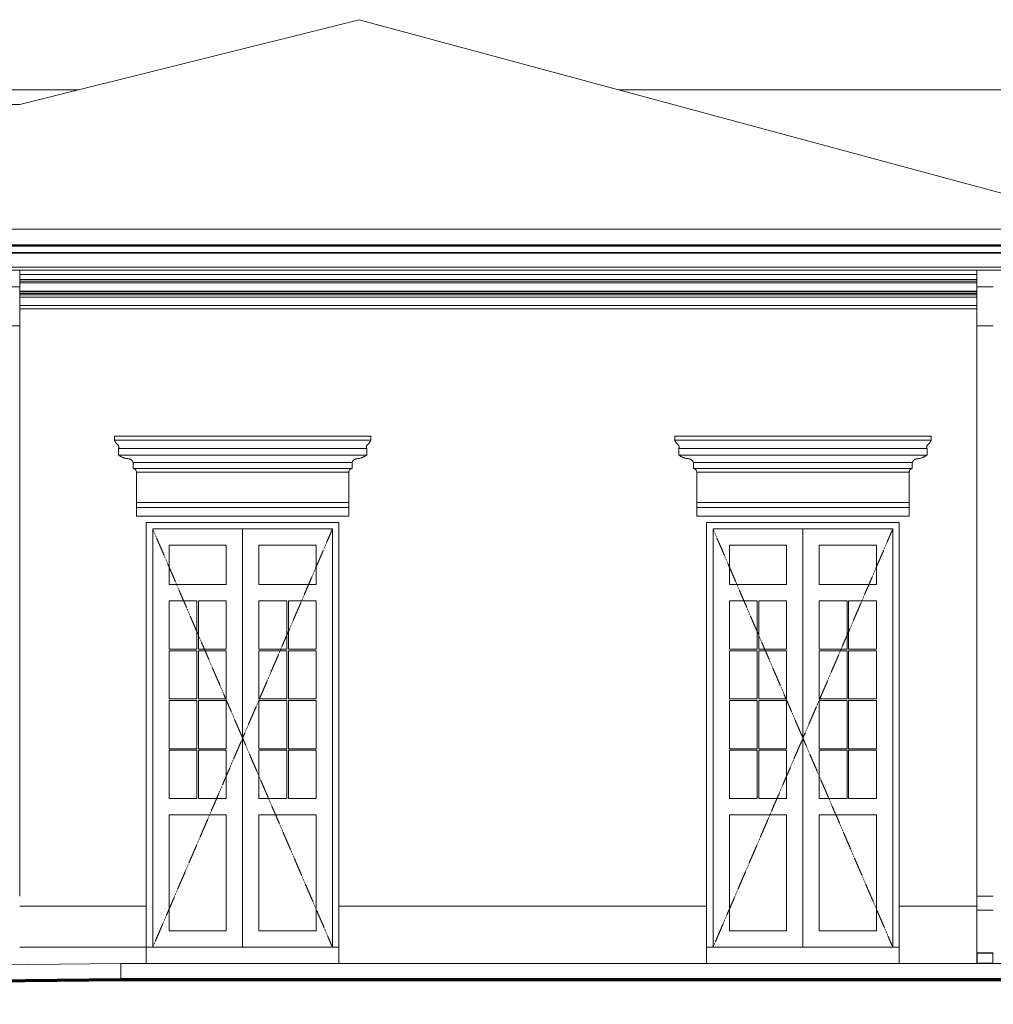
# Model space of a CAD drawing. Header units: millimetres. Extents: x -32192 to 36727, y -1740 to 8822.
# Tile 3 of 23: x -4046 to 1914, y 680 to 6708. Entities that reach past the tile are written whole.
import ezdxf

# ---------------------------------------------------------------- set-up
doc = ezdxf.new("R2010")
doc.units = ezdxf.units.MM
doc.linetypes.add('_Tracejado pequeno', pattern=[2.25, 1.5, -0.75])
for name, color, linetype, lineweight in [('A-DOOR', 31, 'Continuous', 18), ('A-DOOR-HDLN', 31, '_Tracejado pequeno', 18), ('A-FLOR', 192, 'Continuous', 18), ('A-GENM', 13, 'Continuous', 18), ('A-ROOF', 132, 'Continuous', 18), ('A-ROOF-OTLN', 132, 'Continuous', 18), ('A-WALL', 113, 'Continuous', 18)]:
    doc.layers.add(name, color=color, linetype=linetype, lineweight=lineweight)

# ---------------------------------------------------------------- blocks, each defined once
blk = doc.blocks.new('Door_CV_Sem Chanfre - Door_CV_Sem Chanfre-4335708-ELEVAÇÃO 1 - FACHADA DE IMPLANTAÇÃO')
at = {"layer": 'A-DOOR'}
for p, q in [((-9051.1, 1030), (-9051.1, 3590)), ((-9051.1, 3590), (-7951.1, 3590)), ((-8501.1, 3590), (-8501.1, 1030)), ((-8501.1, 1030), (-8501.1, 3590)), ((-7951.1, 3590), (-7951.1, 1030)), ((-8951.1, 3250), (-8951.1, 3490)), ((-8951.1, 3490), (-8601.1, 3490)), ((-8601.1, 3490), (-8601.1, 3250)), ((-8401.1, 3490), (-8051.1, 3490)), ((-8401.1, 3250), (-8401.1, 3490)), ((-8051.1, 3490), (-8051.1, 3250)), ((-8601.1, 3250), (-8951.1, 3250)), ((-8051.1, 3250), (-8401.1, 3250)), ((-8951.1, 2855), (-8951.1, 3150)), ((-8951.1, 3150), (-8781.1, 3150)), ((-8781.1, 3150), (-8781.1, 2855)), ((-8771.1, 3150), (-8601.1, 3150)), ((-8771.1, 2855), (-8771.1, 3150)), ((-8601.1, 3150), (-8601.1, 2855)), ((-8401.1, 2855), (-8401.1, 3150)), ((-8401.1, 3150), (-8231.1, 3150)), ((-8231.1, 3150), (-8231.1, 2855)), ((-8221.1, 3150), (-8051.1, 3150)), ((-8221.1, 2855), (-8221.1, 3150)), ((-8051.1, 3150), (-8051.1, 2855)), ((-8781.1, 2855), (-8951.1, 2855)), ((-8951.1, 2550), (-8951.1, 2845)), ((-8951.1, 2845), (-8781.1, 2845)), ((-8781.1, 2845), (-8781.1, 2550)), ((-8601.1, 2855), (-8771.1, 2855)), ((-8771.1, 2845), (-8601.1, 2845)), ((-8771.1, 2550), (-8771.1, 2845)), ((-8601.1, 2845), (-8601.1, 2550)), ((-8231.1, 2855), (-8401.1, 2855)), ((-8401.1, 2550), (-8401.1, 2845)), ((-8401.1, 2845), (-8231.1, 2845)), ((-8231.1, 2845), (-8231.1, 2550)), ((-8051.1, 2855), (-8221.1, 2855)), ((-8221.1, 2845), (-8051.1, 2845)), ((-8221.1, 2550), (-8221.1, 2845)), ((-8051.1, 2845), (-8051.1, 2550)), ((-8781.1, 2550), (-8951.1, 2550)), ((-8951.1, 2245), (-8951.1, 2540)), ((-8951.1, 2540), (-8781.1, 2540)), ((-8781.1, 2540), (-8781.1, 2245)), ((-8601.1, 2550), (-8771.1, 2550)), ((-8771.1, 2540), (-8601.1, 2540)), ((-8771.1, 2245), (-8771.1, 2540)), ((-8601.1, 2540), (-8601.1, 2245)), ((-8231.1, 2550), (-8401.1, 2550)), ((-8401.1, 2245), (-8401.1, 2540)), ((-8401.1, 2540), (-8231.1, 2540)), ((-8231.1, 2540), (-8231.1, 2245)), ((-8051.1, 2550), (-8221.1, 2550)), ((-8221.1, 2540), (-8051.1, 2540)), ((-8221.1, 2245), (-8221.1, 2540)), ((-8051.1, 2540), (-8051.1, 2245)), ((-8781.1, 2245), (-8951.1, 2245)), ((-8951.1, 1940), (-8951.1, 2235)), ((-8951.1, 2235), (-8781.1, 2235)), ((-8781.1, 2235), (-8781.1, 1940)), ((-8601.1, 2245), (-8771.1, 2245)), ((-8771.1, 2235), (-8601.1, 2235)), ((-8771.1, 1940), (-8771.1, 2235)), ((-8601.1, 2235), (-8601.1, 1940)), ((-8231.1, 2245), (-8401.1, 2245)), ((-8401.1, 1940), (-8401.1, 2235)), ((-8401.1, 2235), (-8231.1, 2235)), ((-8231.1, 2235), (-8231.1, 1940)), ((-8051.1, 2245), (-8221.1, 2245)), ((-8221.1, 2235), (-8051.1, 2235)), ((-8221.1, 1940), (-8221.1, 2235)), ((-8051.1, 2235), (-8051.1, 1940)), ((-8781.1, 1940), (-8951.1, 1940)), ((-8601.1, 1940), (-8771.1, 1940)), ((-8231.1, 1940), (-8401.1, 1940)), ((-8051.1, 1940), (-8221.1, 1940)), ((-8951.1, 1130), (-8951.1, 1840)), ((-8951.1, 1840), (-8601.1, 1840)), ((-8601.1, 1840), (-8601.1, 1130)), ((-8401.1, 1130), (-8401.1, 1840)), ((-8401.1, 1840), (-8051.1, 1840)), ((-8051.1, 1840), (-8051.1, 1130)), ((-8601.1, 1130), (-8951.1, 1130)), ((-8051.1, 1130), (-8401.1, 1130))]:
    blk.add_line(p, q, dxfattribs=at)
at = {"layer": 'A-DOOR-HDLN'}
for p, q in [((-9051.1, 3590), (-8501.1, 2310)), ((-8501.1, 2310), (-7951.1, 3590)), ((-8501.1, 2310), (-9051.1, 1030)), ((-7951.1, 1030), (-8501.1, 2310))]:
    blk.add_line(p, q, dxfattribs=at)
blk = doc.blocks.new('ornamento esquadrias - ornamento esquadrias-V1-ELEVAÇÃO 1 - FACHADA DE IMPLANTAÇÃO')
at = {"layer": 'A-GENM'}
for p, q in [((1533.6, 4158), (-35.8, 4158)), ((-35.8, 4158), (-35.8, 4133)), ((1533.6, 4133), (-35.8, 4133)), ((-35.8, 4133), (1533.6, 4133)), ((1533.6, 4133), (1533.6, 4158)), ((-10.8, 4083), (1508.6, 4083)), ((1508.6, 4083), (-10.8, 4083)), ((-10.8, 4083), (-10.8, 4043)), ((1508.6, 4043), (-10.8, 4043)), ((-10.8, 4043), (1508.6, 4043)), ((1508.6, 4043), (1508.6, 4083)), ((79.2, 3996.3), (1418.6, 3996.3)), ((1418.6, 3996.3), (79.2, 3996.3)), ((79.2, 3996.3), (79.2, 3961.3)), ((1418.6, 3961.3), (1418.6, 3996.3)), ((1418.6, 3961.3), (79.2, 3961.3)), ((79.2, 3961.3), (1418.6, 3961.3)), ((1398.9, 3938), (98.9, 3938)), ((98.9, 3938), (98.9, 3752.1)), ((98.9, 3938), (1398.9, 3938)), ((1398.9, 3752.1), (1398.9, 3938)), ((1398.9, 3752.1), (98.9, 3752.1)), ((98.9, 3752.1), (1398.9, 3752.1)), ((98.9, 3722.1), (98.9, 3752.1)), ((1398.9, 3752.1), (1398.9, 3722.1)), ((98.9, 3722.1), (1398.9, 3722.1)), ((98.9, 3669.1), (98.9, 3722.1)), ((98.9, 3722.1), (1398.9, 3722.1)), ((1398.9, 3722.1), (1398.9, 3669.1)), ((1398.9, 3669.1), (98.9, 3669.1))]:
    blk.add_line(p, q, dxfattribs=at)
for points, knots in [([(-17.2, 4106.4), (-18.8, 4108), (-21, 4110.4), (-23.8, 4113.7), (-25.5, 4115.8), (-26.7, 4117.5), (-28, 4119.2), (-29.1, 4120.9), (-30.1, 4122.5), (-31.1, 4124.1), (-32.1, 4125.7), (-33, 4127.4), (-34, 4129.3), (-34.8, 4130.8), (-35.3, 4132), (-35.7, 4132.7), (-35.8, 4133), (-35.8, 4133)], [0, 0, 0, 0, 0.142857, 0.214286, 0.285714, 0.321429, 0.357143, 0.428571, 0.464286, 0.5, 0.571429, 0.625, 0.678571, 0.785714, 0.839286, 0.892857, 1, 1, 1, 1]), ([(-10.8, 4083), (-10.8, 4083), (-10.6, 4083.4), (-9.8, 4084.9), (-9, 4087.3), (-8.5, 4090.7), (-8.7, 4094.1), (-9.4, 4096.6), (-9.9, 4098.1), (-10.6, 4099.5), (-11.4, 4101), (-12.4, 4102.3), (-14, 4104.2), (-15.7, 4105.6), (-17.2, 4106.4)], [0, 0, 0, 0, 0.125, 0.25, 0.375, 0.5, 0.625, 0.6875, 0.71875, 0.75, 0.8125, 0.84375, 0.875, 1, 1, 1, 1]), ([(1515, 4106.4), (1514.2, 4106), (1512.8, 4105), (1511, 4103.3), (1509.6, 4101.7), (1508.7, 4100.3), (1508, 4098.8), (1507.2, 4097), (1506.5, 4094.1), (1506.2, 4089.3), (1507.4, 4085.4), (1508.4, 4083.4), (1508.6, 4083), (1508.6, 4083)], [0, 0, 0, 0, 0.0625, 0.125, 0.1875, 0.21875, 0.25, 0.3125, 0.375, 0.5, 0.75, 0.875, 1, 1, 1, 1]), ([(1533.6, 4133), (1533.6, 4133), (1533.4, 4132.6), (1532.7, 4131.1), (1532, 4129.7), (1531.1, 4128), (1530, 4125.9), (1528.9, 4124.1), (1527.9, 4122.5), (1526.6, 4120.5), (1525.2, 4118.5), (1523.8, 4116.6), (1522.9, 4115.3), (1521.6, 4113.7), (1520, 4111.8), (1517.9, 4109.4), (1516.1, 4107.6), (1515, 4106.4)], [0, 0, 0, 0, 0.142857, 0.214286, 0.285714, 0.357143, 0.428571, 0.5, 0.535714, 0.571429, 0.678571, 0.705357, 0.732143, 0.785714, 0.839286, 0.892857, 1, 1, 1, 1]), ([(-10.8, 4043), (-9.1, 4041.7), (-5.6, 4039.1), (-0.9, 4036.1), (3.2, 4033.7), (7.4, 4031.5), (11.8, 4029.4), (16.3, 4027.5), (20.9, 4025.7), (29.2, 4023.1), (36.5, 4021.5), (41.5, 4020.8)], [-1, -1, -1, -1, -0.875, -0.75, -0.6875, -0.625, -0.5, -0.4375, -0.375, -0.25, 0, 0, 0, 0]), ([(1456.3, 4020.8), (1461.3, 4021.5), (1468.6, 4023.1), (1476.9, 4025.7), (1481.5, 4027.5), (1484.9, 4028.9), (1488.2, 4030.4), (1491.5, 4032), (1494.6, 4033.7), (1498.7, 4036.1), (1503.4, 4039.1), (1506.9, 4041.7), (1508.6, 4043)], [-1, -1, -1, -1, -0.75, -0.625, -0.5625, -0.5, -0.4375, -0.375, -0.3125, -0.25, -0.125, 0, 0, 0, 0]), ([(41.5, 4020.8), (44.2, 4021), (48.2, 4020.8), (53.5, 4019.7), (56.7, 4018.7), (59.2, 4017.7), (61, 4016.8), (62.7, 4015.9), (64.4, 4014.9), (66.1, 4013.7), (67.7, 4012.5), (69.2, 4011.2), (70.6, 4009.8), (72, 4008.4), (73.7, 4006.3), (76.5, 4002.5), (78.3, 3998.9), (79.2, 3996.3)], [-1, -1, -1, -1, -0.833333, -0.75, -0.666667, -0.625, -0.583333, -0.541667, -0.5, -0.458333, -0.416667, -0.375, -0.333333, -0.291667, -0.25, -0.166667, 0, 0, 0, 0]), ([(1418.6, 3996.3), (1419.5, 3998.9), (1421.3, 4002.5), (1424.4, 4006.9), (1426.7, 4009.4), (1428.6, 4011.2), (1430.1, 4012.5), (1431.7, 4013.7), (1433.3, 4014.9), (1435, 4015.9), (1436.8, 4016.9), (1438.6, 4017.7), (1440.5, 4018.5), (1442.3, 4019.1), (1444.9, 4019.9), (1449.5, 4020.8), (1453.6, 4021), (1456.3, 4020.8)], [-1, -1, -1, -1, -0.833333, -0.75, -0.666667, -0.625, -0.583333, -0.541667, -0.5, -0.458333, -0.416667, -0.375, -0.333333, -0.291667, -0.25, -0.166667, 0, 0, 0, 0]), ([(79.2, 3961.3), (80.1, 3961.1), (81.4, 3960.7), (83.2, 3960.1), (84.4, 3959.5), (85.6, 3958.9), (86.8, 3958.3), (87.9, 3957.6), (88.8, 3956.9), (89.5, 3956.4), (90.2, 3955.8), (91, 3955.1), (91.9, 3954.1), (92.8, 3953.1), (93.7, 3952.1), (94.4, 3951), (95.2, 3949.9), (95.9, 3948.7), (96.5, 3947.5), (97.2, 3945.8), (98.3, 3942.7), (98.8, 3939.9), (98.9, 3938)], [-1, -1, -1, -1, -0.916667, -0.875, -0.833333, -0.791667, -0.75, -0.708333, -0.666667, -0.645833, -0.625, -0.583333, -0.541667, -0.5, -0.458333, -0.416667, -0.375, -0.333333, -0.291667, -0.25, -0.166667, 0, 0, 0, 0]), ([(1398.9, 3938), (1399, 3939.9), (1399.5, 3942.7), (1400.7, 3946.2), (1401.7, 3948.3), (1402.6, 3949.9), (1403.3, 3951), (1404.1, 3952.1), (1405, 3953.1), (1405.9, 3954.1), (1406.8, 3955.1), (1407.8, 3955.9), (1408.8, 3956.8), (1409.9, 3957.6), (1411, 3958.3), (1412.2, 3958.9), (1413.4, 3959.5), (1414.6, 3960.1), (1416.3, 3960.7), (1417.7, 3961.1), (1418.6, 3961.3)], [-1, -1, -1, -1, -0.833333, -0.75, -0.666667, -0.625, -0.583333, -0.541667, -0.5, -0.458333, -0.416667, -0.375, -0.333333, -0.291667, -0.25, -0.208333, -0.166667, -0.125, -0.083333, 0, 0, 0, 0])]:
    blk.add_open_spline(points, degree=3, knots=knots, dxfattribs=at)
blk = doc.blocks.new('Generic Models 1 - Generic Models 24-4258923-ELEVAÇÃO 1 - FACHADA DE IMPLANTAÇÃO')
at = {"layer": 'A-GENM'}
for p, q in [((-4045.6, 5072.3), (-4045.6, 5173.8)), ((1814.4, 5072.3), (1814.4, 5173.8)), ((-4145.6, 5072.3), (-4045.6, 5072.3)), ((-4045.6, 5072.3), (-4045.6, 4832.9)), ((1814.4, 5072.3), (1914.4, 5072.3)), ((1814.4, 4832.9), (1814.4, 5072.3)), ((-4145.6, 4832.9), (-4045.6, 4832.9)), ((-4045.6, 4832.9), (-4045.6, 1341.9)), ((1814.4, 4832.9), (1914.4, 4832.9)), ((1814.4, 1341.9), (1814.4, 4832.9)), ((1814.4, 1341.9), (1914.4, 1341.9)), ((1814.4, 1256.9), (1814.4, 1341.9)), ((1814.4, 1256.9), (1914.4, 1256.9)), ((1814.4, 995), (1814.4, 1256.9)), ((1914.4, 995), (1814.4, 995)), ((1814.4, 995), (1814.4, 930)), ((1816.4, 932), (1816.4, 993)), ((1816.4, 993), (1912.4, 993)), ((1912.4, 993), (1912.4, 932)), ((1912.4, 932), (1816.4, 932))]:
    blk.add_line(p, q, dxfattribs=at)
blk = doc.blocks.new('ORNAMENTO SUPERIOR - ORNAMENTO SUPERIOR-4323885-ELEVAÇÃO 1 - FACHADA DE IMPLANTAÇÃO')
at = {"layer": 'A-GENM'}
for p, q in [((-30071.1, 5328.7), (3632.7, 5328.7)), ((-4045.6, 5147.5), (1814.4, 5147.5)), ((1814.4, 5116.7), (-4045.6, 5116.7)), ((1814.4, 5106.7), (-4045.6, 5106.7)), ((1814.4, 5096.7), (-4045.6, 5096.7)), ((1814.4, 5046.7), (-4045.6, 5046.7)), ((-4045.6, 5041.7), (1814.4, 5041.7)), ((-4045.6, 5031.7), (1814.4, 5031.7)), ((1814.4, 5023.7), (-4045.6, 5023.7)), ((1814.4, 5008.7), (-4045.6, 5008.7)), ((1814.4, 4958.7), (-4045.6, 4958.7)), ((1814.4, 4938.7), (-4045.6, 4938.7))]:
    blk.add_line(p, q, dxfattribs=at)
blk = doc.blocks.new('Embasamento - Embasamento-4325691-ELEVAÇÃO 1 - FACHADA DE IMPLANTAÇÃO')
at = {"layer": 'A-GENM'}
for p, q in [((-4045.6, 1280), (-3271.1, 1280)), ((-3271.1, 1280), (-3271.1, 1030)), ((-2091.1, 930), (-2091.1, 1280)), ((-2091.1, 1280), (158.9, 1280)), ((158.9, 1280), (158.9, 930)), ((1338.9, 930), (1338.9, 1280)), ((1338.9, 1280), (1814.4, 1280)), ((-4045.6, 1030), (-3271.1, 1030)), ((-3271.1, 1030), (-3271.1, 930))]:
    blk.add_line(p, q, dxfattribs=at)

msp = doc.modelspace()

# ---------------------------------------------------------------- linework, layer by layer
at = {"layer": 'A-FLOR'}
for p, q in [((-16225.8, 780), (-3426, 930)), ((-3426, 930), (4726.7, 930)), ((-3426, 930), (-3426, 830))]:
    msp.add_line(p, q, dxfattribs=at)
at = {"layer": 'A-FLOR', "lineweight": 70}
for p, q in [((-3426, 830), (-16225.8, 680)), ((5164.4, 830), (-3426, 830))]:
    msp.add_line(p, q, dxfattribs=at)
at = {"layer": 'A-ROOF'}
for p, q in [((-4043.8, 6189.1), (-1968, 6708.1)), ((2172.9, 5590), (-1968, 6708.1)), ((-4043.8, 6189.1), (-16110.5, 6189.1)), ((-30500.8, 5425.2), (2089.7, 5425.2))]:
    msp.add_line(p, q, dxfattribs=at)
at = {"layer": 'A-ROOF-OTLN'}
for p, q in [((2089.7, 5322.2), (-30722.8, 5322.2)), ((2089.7, 5322.6), (-30717.8, 5322.6)), ((2089.7, 5322.7), (-30507.2, 5322.7)), ((2089.7, 5282.5), (-30719.3, 5282.5)), ((2089.7, 5279), (-30699.8, 5279)), ((-30614.2, 5193.5), (2089.7, 5193.5)), ((2089.7, 5173.8), (-30610.7, 5173.8))]:
    msp.add_line(p, q, dxfattribs=at)
at = {"layer": 'A-WALL'}
for p, q in [((-3682.7, 6279.4), (-6786, 6279.4)), ((3093.8, 6279.4), (-380.3, 6279.4)), ((-3271.1, 1280), (-3271.1, 3630)), ((-3271.1, 3630), (-2091.1, 3630)), ((-2091.1, 3630), (-2091.1, 1280)), ((158.9, 1280), (158.9, 3630)), ((158.9, 3630), (1338.9, 3630)), ((1338.9, 3630), (1338.9, 1280)), ((-2091.1, 1030), (-3271.1, 1030)), ((1338.9, 1030), (158.9, 1030))]:
    msp.add_line(p, q, dxfattribs=at)

# ---------------------------------------------------------------- block references
at = {"layer": 'A-DOOR'}
for p in [(5820, 0), (9250, 0)]:
    msp.add_blockref('Door_CV_Sem Chanfre - Door_CV_Sem Chanfre-4335708-ELEVAÇÃO 1 - FACHADA DE IMPLANTAÇÃO', p, dxfattribs=at)
at = {"layer": 'A-GENM'}
for name, p in [('ORNAMENTO SUPERIOR - ORNAMENTO SUPERIOR-4323885-ELEVAÇÃO 1 - FACHADA DE IMPLANTAÇÃO', (0, 0)), ('Generic Models 1 - Generic Models 24-4258923-ELEVAÇÃO 1 - FACHADA DE IMPLANTAÇÃO', (0, 0)), ('ornamento esquadrias - ornamento esquadrias-V1-ELEVAÇÃO 1 - FACHADA DE IMPLANTAÇÃO', (-3430, 0)), ('ornamento esquadrias - ornamento esquadrias-V1-ELEVAÇÃO 1 - FACHADA DE IMPLANTAÇÃO', (0, 0)), ('Embasamento - Embasamento-4325691-ELEVAÇÃO 1 - FACHADA DE IMPLANTAÇÃO', (0, 0))]:
    msp.add_blockref(name, p, dxfattribs=at)

doc.saveas('drawing.dxf')
